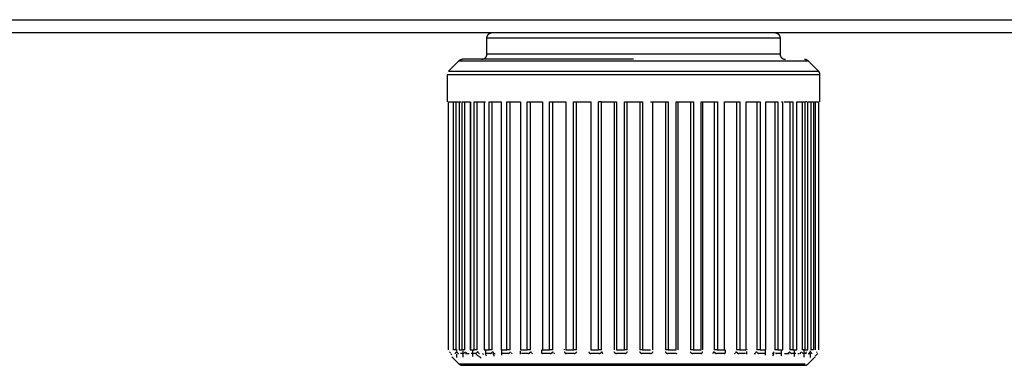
# Model space of a CAD drawing. Header units: millimetres. Extents: x -534 to -34, y 1269 to 1769.
# Tile 88 of 91: x -163 to -126, y 1537 to 1550. Entities that reach past the tile are written whole.
import ezdxf

# ---------------------------------------------------------------- set-up
doc = ezdxf.new("R2010")
doc.units = ezdxf.units.MM
doc.layers.add('ROXX_B.FLEX', color=7, linetype='Continuous', true_color=0x000000)

msp = doc.modelspace()

# ---------------------------------------------------------------- linework, layer by layer
at = {"layer": 'ROXX_B.FLEX', "color": 18, "lineweight": -3, "true_color": 0x000000}
for points in [[(-199.671, 1549.858), (-79.988, 1549.858), (-79.987, 1549.858)], [(-145.329, 1549.171), (-134.33, 1549.171)], [(-146.388, 1548.312), (-146.388, 1548.312), (-146.387, 1548.312), (-146.386, 1548.312), (-146.381, 1548.312), (-146.361, 1548.312), (-146.278, 1548.312), (-145.927, 1548.312), (-144.467, 1548.312), (-139.829, 1548.312)], [(-139.829, 1548.371), (-146.246, 1548.371), (-146.246, 1548.371)], [(-145.329, 1548.571), (-145.329, 1548.571), (-134.33, 1548.571)], [(-139.829, 1548.312), (-133.271, 1548.312)], [(-146.77, 1547.929), (-139.829, 1547.929)], [(-139.829, 1547.929), (-132.888, 1547.929)], [(-132.829, 1547.788), (-132.829, 1547.788), (-146.829, 1547.788)], [(-146.774, 1537.454), (-146.774, 1546.771)], [(-146.656, 1546.771), (-146.591, 1546.771)], [(-146.583, 1537.454), (-146.583, 1546.771)], [(-146.583, 1546.771), (-146.375, 1546.771)], [(-146.487, 1537.454), (-146.487, 1546.771)], [(-146.375, 1546.771), (-146.375, 1537.454)], [(-146.375, 1546.771), (-146.31, 1546.771)], [(-146.262, 1537.454), (-146.262, 1546.771)], [(-146.262, 1546.771), (-145.965, 1546.771)], [(-146.156, 1537.454), (-146.156, 1546.771)], [(-145.965, 1546.771), (-145.965, 1537.454)], [(-145.965, 1546.771), (-145.957, 1546.771)], [(-145.947, 1546.771), (-145.947, 1537.454)], [(-145.815, 1546.771), (-145.437, 1546.771)], [(-145.815, 1537.454), (-145.815, 1546.771)], [(-145.702, 1537.454), (-145.702, 1546.771)], [(-145.437, 1546.771), (-145.437, 1537.454)], [(-145.437, 1546.771), (-145.396, 1546.771), (-145.386, 1546.771), (-145.383, 1546.771), (-145.383, 1546.771), (-145.383, 1546.771), (-145.383, 1546.771), (-145.383, 1546.771), (-145.383, 1546.771)], [(-145.251, 1537.454), (-145.251, 1546.771)], [(-145.251, 1546.771), (-144.799, 1546.771)], [(-145.133, 1537.454), (-145.133, 1546.771)], [(-144.799, 1546.771), (-144.799, 1537.454)], [(-144.582, 1537.454), (-144.582, 1546.771)], [(-144.582, 1546.771), (-144.065, 1546.771)], [(-144.461, 1537.454), (-144.461, 1546.771)], [(-144.065, 1546.771), (-144.065, 1537.454)], [(-143.821, 1537.454), (-143.821, 1546.771)], [(-143.821, 1546.771), (-143.248, 1546.771)], [(-143.7, 1537.454), (-143.7, 1546.771)], [(-143.248, 1546.771), (-143.248, 1537.454)], [(-142.982, 1537.454), (-142.982, 1546.771)], [(-142.982, 1546.771), (-142.365, 1546.771)], [(-142.862, 1537.454), (-142.862, 1546.771)], [(-142.365, 1546.771), (-142.365, 1537.454)], [(-142.081, 1537.454), (-142.081, 1546.771)], [(-142.081, 1546.771), (-141.432, 1546.771)], [(-141.966, 1537.454), (-141.966, 1546.771)], [(-141.432, 1546.771), (-141.432, 1537.454)], [(-141.028, 1546.771), (-141.137, 1546.771)], [(-141.137, 1537.454), (-141.137, 1546.771)], [(-141.028, 1546.771), (-140.468, 1546.771)], [(-141.028, 1537.454), (-141.028, 1546.771)], [(-140.557, 1546.771), (-140.557, 1537.454)], [(-140.468, 1546.771), (-140.468, 1537.454)], [(-140.167, 1546.771), (-139.492, 1546.771)], [(-140.167, 1537.454), (-140.167, 1546.771)], [(-140.067, 1537.454), (-140.067, 1546.771)], [(-139.592, 1546.771), (-139.592, 1537.454)], [(-139.492, 1546.771), (-139.492, 1537.454)], [(-139.191, 1546.771), (-138.522, 1546.771)], [(-139.101, 1537.454), (-139.101, 1546.771)], [(-138.63, 1546.771), (-138.63, 1537.454)], [(-138.522, 1546.771), (-138.522, 1537.454)], [(-138.227, 1537.454), (-138.227, 1546.771)], [(-138.227, 1546.771), (-137.577, 1546.771)], [(-138.15, 1537.454), (-138.15, 1546.771)], [(-137.693, 1546.771), (-137.693, 1537.454)], [(-137.577, 1546.771), (-137.577, 1537.454)], [(-137.294, 1537.454), (-137.294, 1546.771)], [(-137.294, 1546.771), (-136.677, 1546.771)], [(-137.231, 1537.454), (-137.231, 1546.771)], [(-136.796, 1546.771), (-136.796, 1537.454)], [(-136.677, 1546.771), (-136.677, 1537.454)], [(-136.411, 1537.454), (-136.411, 1546.771)], [(-136.411, 1546.771), (-135.838, 1546.771)], [(-135.959, 1546.771), (-135.959, 1537.454)], [(-135.838, 1546.771), (-135.838, 1537.454)], [(-135.594, 1537.454), (-135.594, 1546.771)], [(-135.594, 1546.771), (-135.076, 1546.771)], [(-135.197, 1546.771), (-135.197, 1537.454)], [(-135.076, 1546.771), (-135.076, 1537.454)], [(-134.859, 1537.454), (-134.859, 1546.771)], [(-134.859, 1546.771), (-134.407, 1546.771)], [(-134.526, 1546.771), (-134.526, 1537.454)], [(-134.407, 1546.771), (-134.407, 1537.454)], [(-134.276, 1546.771), (-134.276, 1546.771), (-134.276, 1546.771), (-134.276, 1546.771), (-134.276, 1546.771), (-134.276, 1546.771), (-134.275, 1546.771), (-134.273, 1546.771), (-134.262, 1546.771), (-134.219, 1546.771)], [(-134.222, 1537.454), (-134.222, 1546.771)], [(-134.168, 1546.771), (-133.844, 1546.771)], [(-133.957, 1546.771), (-133.957, 1537.454)], [(-133.844, 1546.771), (-133.844, 1537.454)], [(-133.693, 1537.454), (-133.693, 1546.771)], [(-133.693, 1546.771), (-133.397, 1546.771)], [(-133.503, 1546.771), (-133.503, 1537.454)], [(-133.397, 1546.771), (-133.397, 1537.454)], [(-133.319, 1546.771), (-133.376, 1546.771)], [(-133.284, 1537.454), (-133.284, 1546.771)], [(-133.284, 1546.771), (-133.075, 1546.771)], [(-133.172, 1546.771), (-133.172, 1537.454)], [(-133.075, 1546.771), (-133.075, 1537.454)], [(-133.053, 1546.771), (-132.97, 1546.771)], [(-133.002, 1537.454), (-133.002, 1546.771)], [(-132.885, 1546.771), (-132.885, 1537.454)], [(-146.702, 1537.336), (-146.735, 1537.383)], [(-146.646, 1537.257), (-146.674, 1537.297)], [(-146.388, 1536.929), (-146.645, 1537.187)], [(-146.487, 1537.454), (-146.583, 1537.454)], [(-146.524, 1537.312), (-146.524, 1537.312), (-146.524, 1537.313), (-146.524, 1537.313), (-146.524, 1537.314), (-146.523, 1537.314), (-146.523, 1537.315), (-146.522, 1537.316), (-146.52, 1537.319), (-146.518, 1537.322), (-146.511, 1537.33), (-146.504, 1537.339), (-146.485, 1537.36), (-146.465, 1537.383)], [(-146.473, 1537.463), (-146.473, 1537.402)], [(-146.473, 1537.285), (-146.473, 1537.168)], [(-146.407, 1537.309), (-146.435, 1537.344), (-146.465, 1537.383)], [(-146.404, 1537.312), (-146.38, 1537.312)], [(-146.375, 1537.454), (-146.262, 1537.454)], [(-146.204, 1537.312), (-146.323, 1537.312)], [(-146.156, 1537.454), (-146.262, 1537.454)], [(-146.237, 1537.412), (-146.237, 1537.181)], [(-146.204, 1537.312), (-146.203, 1537.313), (-146.202, 1537.314), (-146.2, 1537.316), (-146.193, 1537.322), (-146.176, 1537.339), (-146.134, 1537.383)], [(-146.136, 1537.312), (-145.997, 1537.312)], [(-146.069, 1537.302), (-146.106, 1537.348)], [(-145.965, 1537.454), (-145.815, 1537.454)], [(-145.76, 1537.312), (-145.919, 1537.312)], [(-145.871, 1537.468), (-145.871, 1537.2)], [(-145.702, 1537.454), (-145.815, 1537.454)], [(-145.76, 1537.312), (-145.759, 1537.313), (-145.758, 1537.313), (-145.757, 1537.314), (-145.755, 1537.315), (-145.753, 1537.316), (-145.749, 1537.319), (-145.745, 1537.322), (-145.74, 1537.326), (-145.735, 1537.33), (-145.725, 1537.339), (-145.714, 1537.349), (-145.702, 1537.36), (-145.691, 1537.372), (-145.68, 1537.383)], [(-145.548, 1537.146), (-145.569, 1537.159), (-145.591, 1537.174), (-145.615, 1537.19), (-145.64, 1537.209), (-145.667, 1537.231), (-145.696, 1537.255), (-145.76, 1537.312)], [(-145.615, 1537.302), (-145.646, 1537.339), (-145.663, 1537.36), (-145.68, 1537.383)], [(-145.494, 1537.312), (-145.458, 1537.279)], [(-145.437, 1537.454), (-145.251, 1537.454)], [(-145.396, 1537.312), (-145.383, 1537.289), (-145.372, 1537.267), (-145.363, 1537.246), (-145.359, 1537.237), (-145.355, 1537.228)], [(-145.2, 1537.312), (-145.396, 1537.312)], [(-145.383, 1537.452), (-145.383, 1537.309)], [(-145.133, 1537.454), (-145.251, 1537.454)], [(-145.2, 1537.312), (-145.199, 1537.313), (-145.198, 1537.313), (-145.197, 1537.314), (-145.196, 1537.314), (-145.194, 1537.315), (-145.192, 1537.316), (-145.189, 1537.318), (-145.187, 1537.319), (-145.184, 1537.321), (-145.182, 1537.322), (-145.176, 1537.326), (-145.171, 1537.33), (-145.165, 1537.334), (-145.159, 1537.339), (-145.153, 1537.344), (-145.147, 1537.349), (-145.141, 1537.355), (-145.135, 1537.36), (-145.129, 1537.366), (-145.123, 1537.372), (-145.118, 1537.377), (-145.113, 1537.383)], [(-145.049, 1537.302), (-145.062, 1537.318), (-145.075, 1537.334), (-145.09, 1537.353), (-145.105, 1537.372)], [(-145.093, 1537.312), (-145.027, 1537.312)], [(-145.054, 1537.209), (-145.055, 1537.214), (-145.056, 1537.219), (-145.058, 1537.225), (-145.06, 1537.231), (-145.064, 1537.243), (-145.068, 1537.255), (-145.074, 1537.269), (-145.079, 1537.283), (-145.093, 1537.312)], [(-144.799, 1537.454), (-144.582, 1537.454)], [(-144.781, 1537.455), (-144.781, 1537.256)], [(-144.536, 1537.312), (-144.764, 1537.312)], [(-144.461, 1537.454), (-144.582, 1537.454)], [(-144.536, 1537.312), (-144.534, 1537.313), (-144.533, 1537.313), (-144.532, 1537.314), (-144.531, 1537.314), (-144.528, 1537.315), (-144.526, 1537.316), (-144.523, 1537.318), (-144.52, 1537.319), (-144.517, 1537.321), (-144.514, 1537.322), (-144.508, 1537.326), (-144.502, 1537.33), (-144.496, 1537.334), (-144.489, 1537.339), (-144.483, 1537.344), (-144.476, 1537.349), (-144.47, 1537.355), (-144.464, 1537.36), (-144.458, 1537.366), (-144.452, 1537.372), (-144.447, 1537.377), (-144.445, 1537.38), (-144.442, 1537.383)], [(-144.381, 1537.302), (-144.395, 1537.319), (-144.41, 1537.338)], [(-144.079, 1537.409), (-144.079, 1537.293)], [(-144.065, 1537.454), (-143.821, 1537.454)], [(-143.78, 1537.312), (-144.037, 1537.312)], [(-143.7, 1537.454), (-143.821, 1537.454)], [(-143.78, 1537.312), (-143.778, 1537.313), (-143.777, 1537.313), (-143.776, 1537.314), (-143.774, 1537.314), (-143.771, 1537.315), (-143.768, 1537.316), (-143.765, 1537.318), (-143.762, 1537.319), (-143.759, 1537.321), (-143.756, 1537.322), (-143.752, 1537.324), (-143.749, 1537.326), (-143.742, 1537.33), (-143.736, 1537.334), (-143.729, 1537.339), (-143.722, 1537.344), (-143.716, 1537.349), (-143.709, 1537.355), (-143.703, 1537.36), (-143.697, 1537.366), (-143.694, 1537.369), (-143.692, 1537.372), (-143.689, 1537.375), (-143.687, 1537.377), (-143.684, 1537.38), (-143.682, 1537.383)], [(-143.624, 1537.302), (-143.638, 1537.32), (-143.653, 1537.339), (-143.667, 1537.36), (-143.682, 1537.383)], [(-143.291, 1537.369), (-143.291, 1537.368), (-143.291, 1537.366), (-143.291, 1537.365), (-143.29, 1537.364), (-143.29, 1537.363), (-143.289, 1537.362), (-143.289, 1537.36), (-143.289, 1537.359), (-143.288, 1537.358), (-143.288, 1537.357), (-143.287, 1537.356), (-143.286, 1537.355), (-143.286, 1537.353), (-143.285, 1537.352), (-143.285, 1537.351), (-143.284, 1537.35), (-143.283, 1537.349), (-143.282, 1537.348), (-143.282, 1537.347), (-143.281, 1537.346), (-143.28, 1537.344), (-143.279, 1537.343), (-143.278, 1537.342), (-143.277, 1537.341), (-143.277, 1537.34), (-143.276, 1537.339), (-143.274, 1537.337), (-143.272, 1537.335), (-143.27, 1537.333), (-143.268, 1537.331), (-143.265, 1537.33), (-143.263, 1537.328), (-143.261, 1537.326), (-143.258, 1537.325), (-143.256, 1537.323), (-143.253, 1537.322), (-143.25, 1537.32), (-143.248, 1537.319), (-143.245, 1537.318), (-143.242, 1537.316), (-143.239, 1537.315), (-143.237, 1537.315), (-143.235, 1537.314), (-143.234, 1537.314), (-143.232, 1537.313), (-143.231, 1537.313), (-143.229, 1537.313), (-143.228, 1537.312)], [(-143.289, 1537.454), (-143.289, 1537.333)], [(-143.248, 1537.454), (-142.982, 1537.454)], [(-142.947, 1537.312), (-143.228, 1537.312)], [(-142.862, 1537.454), (-142.982, 1537.454)], [(-142.947, 1537.312), (-142.945, 1537.313), (-142.944, 1537.313), (-142.942, 1537.314), (-142.941, 1537.314), (-142.937, 1537.315), (-142.934, 1537.316), (-142.931, 1537.318), (-142.927, 1537.319), (-142.924, 1537.321), (-142.921, 1537.322), (-142.917, 1537.324), (-142.914, 1537.326), (-142.91, 1537.328), (-142.907, 1537.33), (-142.903, 1537.332), (-142.899, 1537.334), (-142.896, 1537.337), (-142.893, 1537.339), (-142.886, 1537.344), (-142.882, 1537.347), (-142.879, 1537.349), (-142.876, 1537.352), (-142.873, 1537.355), (-142.87, 1537.358), (-142.867, 1537.36), (-142.864, 1537.363), (-142.861, 1537.366), (-142.858, 1537.369), (-142.856, 1537.372), (-142.853, 1537.375), (-142.851, 1537.377), (-142.849, 1537.38), (-142.847, 1537.383)], [(-142.794, 1537.302), (-142.807, 1537.32), (-142.821, 1537.34)], [(-142.428, 1537.473), (-142.428, 1537.454)], [(-142.427, 1537.383), (-142.427, 1537.382), (-142.427, 1537.382), (-142.426, 1537.381), (-142.426, 1537.38), (-142.426, 1537.38), (-142.426, 1537.379), (-142.426, 1537.377), (-142.426, 1537.376), (-142.426, 1537.375), (-142.425, 1537.373), (-142.425, 1537.372), (-142.425, 1537.37), (-142.424, 1537.369), (-142.424, 1537.367), (-142.423, 1537.366), (-142.423, 1537.365), (-142.422, 1537.363), (-142.421, 1537.362), (-142.421, 1537.36), (-142.42, 1537.359), (-142.419, 1537.358), (-142.418, 1537.356), (-142.417, 1537.355), (-142.417, 1537.354), (-142.416, 1537.352), (-142.415, 1537.351), (-142.414, 1537.349), (-142.413, 1537.348), (-142.412, 1537.347), (-142.41, 1537.346), (-142.409, 1537.344), (-142.408, 1537.343), (-142.407, 1537.342), (-142.406, 1537.34), (-142.404, 1537.339), (-142.403, 1537.338), (-142.402, 1537.337), (-142.4, 1537.336), (-142.399, 1537.334), (-142.396, 1537.332), (-142.393, 1537.33), (-142.39, 1537.328), (-142.387, 1537.326), (-142.384, 1537.324), (-142.381, 1537.322), (-142.379, 1537.321), (-142.377, 1537.321), (-142.376, 1537.32), (-142.374, 1537.319), (-142.372, 1537.318), (-142.37, 1537.318), (-142.369, 1537.317), (-142.367, 1537.316), (-142.365, 1537.316), (-142.363, 1537.315), (-142.361, 1537.315), (-142.36, 1537.314), (-142.358, 1537.314), (-142.356, 1537.313), (-142.354, 1537.313), (-142.352, 1537.312)], [(-142.365, 1537.454), (-142.081, 1537.454)], [(-142.053, 1537.312), (-142.352, 1537.312)], [(-141.966, 1537.454), (-142.081, 1537.454)], [(-142.053, 1537.312), (-142.052, 1537.313), (-142.05, 1537.313), (-142.048, 1537.314), (-142.047, 1537.314), (-142.043, 1537.315), (-142.04, 1537.316), (-142.036, 1537.318), (-142.033, 1537.319), (-142.029, 1537.321), (-142.025, 1537.322), (-142.022, 1537.324), (-142.018, 1537.326), (-142.014, 1537.328), (-142.011, 1537.33), (-142.007, 1537.332), (-142.004, 1537.334), (-142, 1537.337), (-141.997, 1537.339), (-141.993, 1537.342), (-141.99, 1537.344), (-141.986, 1537.347), (-141.983, 1537.349), (-141.98, 1537.352), (-141.977, 1537.355), (-141.974, 1537.358), (-141.971, 1537.36), (-141.968, 1537.363), (-141.966, 1537.366), (-141.963, 1537.369), (-141.961, 1537.372), (-141.959, 1537.375), (-141.957, 1537.377), (-141.956, 1537.379), (-141.955, 1537.38), (-141.954, 1537.382), (-141.953, 1537.383)], [(-141.511, 1537.383), (-141.511, 1537.382), (-141.51, 1537.382), (-141.51, 1537.381), (-141.51, 1537.38), (-141.51, 1537.379), (-141.51, 1537.377), (-141.509, 1537.376), (-141.509, 1537.375), (-141.508, 1537.373), (-141.508, 1537.372), (-141.507, 1537.37), (-141.507, 1537.369), (-141.506, 1537.367), (-141.505, 1537.366), (-141.504, 1537.365), (-141.504, 1537.363), (-141.503, 1537.362), (-141.502, 1537.36), (-141.501, 1537.359), (-141.5, 1537.358), (-141.499, 1537.356), (-141.498, 1537.355), (-141.497, 1537.354), (-141.496, 1537.352), (-141.495, 1537.351), (-141.493, 1537.349), (-141.492, 1537.348), (-141.491, 1537.347), (-141.488, 1537.344), (-141.486, 1537.342), (-141.483, 1537.339), (-141.48, 1537.337), (-141.477, 1537.334), (-141.474, 1537.332), (-141.471, 1537.33), (-141.467, 1537.328), (-141.464, 1537.326), (-141.461, 1537.324), (-141.457, 1537.322), (-141.454, 1537.321), (-141.45, 1537.319), (-141.446, 1537.318), (-141.443, 1537.316), (-141.441, 1537.316), (-141.439, 1537.315), (-141.437, 1537.315), (-141.435, 1537.314), (-141.433, 1537.314), (-141.431, 1537.313), (-141.43, 1537.313), (-141.428, 1537.312)], [(-141.432, 1537.454), (-141.137, 1537.454)], [(-141.117, 1537.312), (-141.428, 1537.312)], [(-141.028, 1537.454), (-141.137, 1537.454)], [(-141.117, 1537.312), (-141.115, 1537.313), (-141.113, 1537.313), (-141.111, 1537.314), (-141.109, 1537.314), (-141.106, 1537.315), (-141.102, 1537.316), (-141.098, 1537.318), (-141.095, 1537.319), (-141.091, 1537.321), (-141.087, 1537.322), (-141.084, 1537.324), (-141.08, 1537.326), (-141.076, 1537.328), (-141.073, 1537.33), (-141.069, 1537.332), (-141.065, 1537.334), (-141.062, 1537.337), (-141.059, 1537.339), (-141.055, 1537.342), (-141.052, 1537.344), (-141.049, 1537.347), (-141.045, 1537.349), (-141.042, 1537.352), (-141.04, 1537.355), (-141.037, 1537.358), (-141.034, 1537.36), (-141.031, 1537.363), (-141.029, 1537.366), (-141.027, 1537.369), (-141.026, 1537.37), (-141.025, 1537.372), (-141.024, 1537.373), (-141.023, 1537.375), (-141.022, 1537.376), (-141.021, 1537.377), (-141.02, 1537.379), (-141.019, 1537.38), (-141.018, 1537.382), (-141.018, 1537.383)], [(-140.977, 1537.302), (-140.982, 1537.311), (-140.987, 1537.32), (-140.993, 1537.329), (-140.998, 1537.339), (-141.003, 1537.35), (-141.008, 1537.36), (-141.013, 1537.372), (-141.018, 1537.383)], [(-140.562, 1537.383), (-140.562, 1537.382), (-140.561, 1537.38), (-140.561, 1537.379), (-140.56, 1537.377), (-140.56, 1537.376), (-140.559, 1537.375), (-140.558, 1537.373), (-140.558, 1537.372), (-140.557, 1537.37), (-140.556, 1537.369), (-140.555, 1537.367), (-140.554, 1537.366), (-140.554, 1537.365), (-140.553, 1537.363), (-140.552, 1537.362), (-140.551, 1537.36), (-140.549, 1537.359), (-140.548, 1537.358), (-140.547, 1537.356), (-140.546, 1537.355), (-140.544, 1537.352), (-140.541, 1537.349), (-140.538, 1537.347), (-140.535, 1537.344), (-140.532, 1537.342), (-140.529, 1537.339), (-140.526, 1537.337), (-140.523, 1537.334), (-140.52, 1537.332), (-140.516, 1537.33), (-140.513, 1537.328), (-140.509, 1537.326), (-140.506, 1537.324), (-140.502, 1537.322), (-140.498, 1537.321), (-140.495, 1537.319), (-140.491, 1537.318), (-140.487, 1537.316), (-140.483, 1537.315), (-140.48, 1537.314), (-140.478, 1537.314), (-140.476, 1537.313), (-140.474, 1537.313), (-140.472, 1537.312)], [(-140.155, 1537.312), (-140.472, 1537.312)], [(-140.468, 1537.454), (-140.167, 1537.454)], [(-140.067, 1537.454), (-140.167, 1537.454)], [(-140.155, 1537.312), (-140.153, 1537.313), (-140.151, 1537.313), (-140.149, 1537.314), (-140.147, 1537.314), (-140.144, 1537.315), (-140.14, 1537.316), (-140.136, 1537.318), (-140.132, 1537.319), (-140.129, 1537.321), (-140.125, 1537.322), (-140.121, 1537.324), (-140.117, 1537.326), (-140.114, 1537.328), (-140.11, 1537.33), (-140.107, 1537.332), (-140.103, 1537.334), (-140.1, 1537.337), (-140.096, 1537.339), (-140.093, 1537.342), (-140.09, 1537.344), (-140.087, 1537.347), (-140.084, 1537.349), (-140.081, 1537.352), (-140.078, 1537.355), (-140.076, 1537.358), (-140.073, 1537.36), (-140.071, 1537.363), (-140.07, 1537.365), (-140.069, 1537.366), (-140.068, 1537.367), (-140.067, 1537.369), (-140.066, 1537.37), (-140.065, 1537.372), (-140.064, 1537.373), (-140.063, 1537.375), (-140.063, 1537.376), (-140.062, 1537.377), (-140.061, 1537.379), (-140.061, 1537.38), (-140.06, 1537.382), (-140.059, 1537.383)], [(-139.599, 1537.383), (-139.599, 1537.382), (-139.598, 1537.38), (-139.597, 1537.379), (-139.597, 1537.377), (-139.596, 1537.376), (-139.595, 1537.375), (-139.594, 1537.373), (-139.594, 1537.372), (-139.593, 1537.37), (-139.592, 1537.369), (-139.591, 1537.367), (-139.59, 1537.366), (-139.589, 1537.365), (-139.588, 1537.363), (-139.585, 1537.36), (-139.583, 1537.358), (-139.58, 1537.355), (-139.577, 1537.352), (-139.575, 1537.349), (-139.572, 1537.347), (-139.569, 1537.344), (-139.565, 1537.342), (-139.562, 1537.339), (-139.559, 1537.337), (-139.555, 1537.334), (-139.552, 1537.332), (-139.548, 1537.33), (-139.545, 1537.328), (-139.541, 1537.326), (-139.537, 1537.324), (-139.534, 1537.322), (-139.53, 1537.321), (-139.526, 1537.319), (-139.523, 1537.318), (-139.519, 1537.316), (-139.515, 1537.315), (-139.511, 1537.314), (-139.509, 1537.314), (-139.508, 1537.313), (-139.506, 1537.313), (-139.504, 1537.312)], [(-139.492, 1537.454), (-139.592, 1537.454)], [(-139.187, 1537.312), (-139.504, 1537.312)], [(-139.492, 1537.454), (-139.191, 1537.454)], [(-139.187, 1537.312), (-139.185, 1537.313), (-139.183, 1537.313), (-139.181, 1537.314), (-139.179, 1537.314), (-139.175, 1537.315), (-139.172, 1537.316), (-139.168, 1537.318), (-139.164, 1537.319), (-139.16, 1537.321), (-139.157, 1537.322), (-139.153, 1537.324), (-139.149, 1537.326), (-139.146, 1537.328), (-139.142, 1537.33), (-139.139, 1537.332), (-139.136, 1537.334), (-139.132, 1537.337), (-139.129, 1537.339), (-139.126, 1537.342), (-139.123, 1537.344), (-139.12, 1537.347), (-139.118, 1537.349), (-139.115, 1537.352), (-139.113, 1537.355), (-139.111, 1537.356), (-139.11, 1537.358), (-139.109, 1537.359), (-139.108, 1537.36), (-139.107, 1537.362), (-139.106, 1537.363), (-139.105, 1537.365), (-139.104, 1537.366), (-139.103, 1537.367), (-139.102, 1537.369), (-139.102, 1537.37), (-139.101, 1537.372), (-139.1, 1537.373), (-139.1, 1537.375), (-139.099, 1537.376), (-139.098, 1537.377), (-139.098, 1537.379), (-139.097, 1537.38), (-139.097, 1537.382), (-139.097, 1537.383)], [(-138.641, 1537.383), (-138.64, 1537.382), (-138.639, 1537.38), (-138.639, 1537.379), (-138.638, 1537.377), (-138.637, 1537.376), (-138.636, 1537.375), (-138.635, 1537.373), (-138.634, 1537.372), (-138.633, 1537.37), (-138.632, 1537.369), (-138.63, 1537.366), (-138.627, 1537.363), (-138.625, 1537.36), (-138.622, 1537.358), (-138.619, 1537.355), (-138.616, 1537.352), (-138.613, 1537.349), (-138.61, 1537.347), (-138.607, 1537.344), (-138.603, 1537.342), (-138.6, 1537.339), (-138.597, 1537.337), (-138.593, 1537.334), (-138.59, 1537.332), (-138.586, 1537.33), (-138.582, 1537.328), (-138.579, 1537.326), (-138.575, 1537.324), (-138.571, 1537.322), (-138.568, 1537.321), (-138.564, 1537.319), (-138.56, 1537.318), (-138.556, 1537.316), (-138.553, 1537.315), (-138.549, 1537.314), (-138.547, 1537.314), (-138.546, 1537.313), (-138.544, 1537.313), (-138.542, 1537.312)], [(-138.522, 1537.454), (-138.63, 1537.454)], [(-138.231, 1537.312), (-138.542, 1537.312)], [(-138.522, 1537.454), (-138.227, 1537.454)], [(-138.231, 1537.312), (-138.229, 1537.313), (-138.227, 1537.313), (-138.225, 1537.314), (-138.223, 1537.314), (-138.221, 1537.315), (-138.219, 1537.315), (-138.217, 1537.316), (-138.215, 1537.316), (-138.213, 1537.317), (-138.211, 1537.318), (-138.208, 1537.319), (-138.204, 1537.321), (-138.2, 1537.323)], [(-137.706, 1537.383), (-137.705, 1537.382), (-137.704, 1537.38), (-137.703, 1537.379), (-137.702, 1537.377), (-137.7, 1537.375), (-137.698, 1537.372), (-137.695, 1537.369), (-137.693, 1537.366), (-137.69, 1537.363), (-137.687, 1537.36), (-137.685, 1537.358), (-137.682, 1537.355), (-137.679, 1537.352), (-137.675, 1537.349), (-137.672, 1537.347), (-137.669, 1537.344), (-137.665, 1537.342), (-137.662, 1537.339), (-137.659, 1537.337), (-137.655, 1537.334), (-137.651, 1537.332), (-137.648, 1537.33), (-137.644, 1537.328), (-137.641, 1537.326), (-137.637, 1537.324), (-137.633, 1537.322), (-137.63, 1537.321), (-137.626, 1537.319), (-137.622, 1537.318), (-137.619, 1537.316), (-137.615, 1537.315), (-137.612, 1537.314), (-137.61, 1537.314), (-137.609, 1537.313), (-137.607, 1537.313), (-137.605, 1537.312)], [(-137.577, 1537.454), (-137.693, 1537.454)], [(-137.306, 1537.312), (-137.605, 1537.312)], [(-137.577, 1537.454), (-137.294, 1537.454)], [(-137.306, 1537.312), (-137.305, 1537.313), (-137.303, 1537.313), (-137.301, 1537.314), (-137.299, 1537.314), (-137.297, 1537.315), (-137.295, 1537.315), (-137.294, 1537.316), (-137.292, 1537.316), (-137.29, 1537.317), (-137.288, 1537.318), (-137.287, 1537.318), (-137.285, 1537.319), (-137.283, 1537.32), (-137.281, 1537.321), (-137.28, 1537.321), (-137.278, 1537.322), (-137.275, 1537.324), (-137.272, 1537.326), (-137.268, 1537.328), (-137.265, 1537.33), (-137.262, 1537.332), (-137.26, 1537.334), (-137.258, 1537.336), (-137.257, 1537.337), (-137.256, 1537.338), (-137.254, 1537.339), (-137.253, 1537.34), (-137.252, 1537.342), (-137.251, 1537.343), (-137.249, 1537.344), (-137.248, 1537.346), (-137.247, 1537.347), (-137.246, 1537.348), (-137.245, 1537.349), (-137.244, 1537.351), (-137.243, 1537.352), (-137.242, 1537.354), (-137.241, 1537.355), (-137.24, 1537.356), (-137.239, 1537.358), (-137.239, 1537.359), (-137.238, 1537.36), (-137.237, 1537.362), (-137.237, 1537.363), (-137.236, 1537.365), (-137.235, 1537.366), (-137.235, 1537.367), (-137.234, 1537.369), (-137.234, 1537.37), (-137.234, 1537.372), (-137.233, 1537.373), (-137.233, 1537.375), (-137.233, 1537.376), (-137.232, 1537.377), (-137.232, 1537.379), (-137.232, 1537.38), (-137.232, 1537.38), (-137.232, 1537.381), (-137.232, 1537.382), (-137.232, 1537.382), (-137.232, 1537.383)], [(-136.812, 1537.383), (-136.818, 1537.372), (-136.825, 1537.361), (-136.831, 1537.351), (-136.838, 1537.341), (-136.851, 1537.322), (-136.863, 1537.305)], [(-136.812, 1537.383), (-136.81, 1537.38), (-136.808, 1537.377), (-136.805, 1537.375), (-136.803, 1537.372), (-136.8, 1537.369), (-136.798, 1537.366), (-136.795, 1537.363), (-136.792, 1537.36), (-136.789, 1537.358), (-136.786, 1537.355), (-136.783, 1537.352), (-136.78, 1537.349), (-136.776, 1537.347), (-136.773, 1537.344), (-136.766, 1537.339), (-136.763, 1537.337), (-136.759, 1537.334), (-136.756, 1537.332), (-136.752, 1537.33), (-136.749, 1537.328), (-136.745, 1537.326), (-136.742, 1537.324), (-136.738, 1537.322), (-136.735, 1537.321), (-136.731, 1537.319), (-136.728, 1537.318), (-136.724, 1537.316), (-136.721, 1537.315), (-136.718, 1537.314), (-136.716, 1537.314), (-136.715, 1537.313), (-136.713, 1537.313), (-136.712, 1537.312)], [(-136.677, 1537.454), (-136.796, 1537.454)], [(-136.431, 1537.312), (-136.712, 1537.312)], [(-136.677, 1537.454), (-136.411, 1537.454)], [(-136.431, 1537.312), (-136.429, 1537.313), (-136.428, 1537.313), (-136.426, 1537.313), (-136.425, 1537.314), (-136.423, 1537.314), (-136.422, 1537.315), (-136.421, 1537.315), (-136.419, 1537.316), (-136.416, 1537.317), (-136.413, 1537.318), (-136.411, 1537.319), (-136.408, 1537.32), (-136.405, 1537.322), (-136.403, 1537.323), (-136.4, 1537.325), (-136.398, 1537.326), (-136.395, 1537.328), (-136.393, 1537.33), (-136.391, 1537.332), (-136.389, 1537.334)], [(-136.37, 1537.333), (-136.37, 1537.454)], [(-135.977, 1537.383), (-135.991, 1537.361), (-136.005, 1537.341), (-136.019, 1537.322), (-136.033, 1537.305)], [(-135.977, 1537.383), (-135.974, 1537.38), (-135.972, 1537.377), (-135.969, 1537.375), (-135.967, 1537.372), (-135.964, 1537.369), (-135.961, 1537.366), (-135.956, 1537.36), (-135.949, 1537.355), (-135.943, 1537.349), (-135.936, 1537.344), (-135.93, 1537.339), (-135.923, 1537.334), (-135.916, 1537.33), (-135.91, 1537.326), (-135.906, 1537.324), (-135.903, 1537.322), (-135.9, 1537.321), (-135.897, 1537.319), (-135.893, 1537.318), (-135.89, 1537.316), (-135.887, 1537.315), (-135.884, 1537.314), (-135.883, 1537.314), (-135.882, 1537.313), (-135.88, 1537.313), (-135.879, 1537.312)], [(-135.838, 1537.454), (-135.959, 1537.454)], [(-135.622, 1537.312), (-135.879, 1537.312)], [(-135.838, 1537.454), (-135.594, 1537.454)], [(-135.58, 1537.293), (-135.58, 1537.396)], [(-135.562, 1537.454), (-135.562, 1537.463)], [(-135.297, 1537.312), (-135.247, 1537.312)], [(-135.216, 1537.383), (-135.232, 1537.361), (-135.247, 1537.341), (-135.262, 1537.322), (-135.276, 1537.305)], [(-135.203, 1537.369), (-135.198, 1537.364), (-135.193, 1537.359), (-135.188, 1537.355), (-135.183, 1537.35), (-135.177, 1537.346), (-135.172, 1537.341), (-135.167, 1537.337), (-135.161, 1537.333), (-135.156, 1537.33), (-135.151, 1537.326), (-135.146, 1537.323), (-135.141, 1537.32), (-135.138, 1537.319), (-135.136, 1537.318), (-135.134, 1537.316), (-135.131, 1537.315), (-135.129, 1537.315), (-135.127, 1537.314), (-135.125, 1537.313), (-135.124, 1537.313), (-135.123, 1537.312)], [(-135.076, 1537.454), (-135.197, 1537.454)], [(-134.894, 1537.312), (-135.123, 1537.312)], [(-135.076, 1537.454), (-134.859, 1537.454)], [(-134.877, 1537.256), (-134.877, 1537.451)], [(-134.612, 1537.312), (-134.566, 1537.312)], [(-134.546, 1537.383), (-134.562, 1537.361), (-134.578, 1537.341), (-134.594, 1537.322), (-134.608, 1537.305)], [(-134.566, 1537.312), (-134.577, 1537.289), (-134.586, 1537.267), (-134.59, 1537.256), (-134.594, 1537.246), (-134.597, 1537.237), (-134.6, 1537.228)], [(-134.407, 1537.454), (-134.526, 1537.454)], [(-134.505, 1537.343), (-134.498, 1537.338), (-134.492, 1537.333), (-134.485, 1537.328), (-134.479, 1537.324), (-134.476, 1537.322), (-134.473, 1537.32), (-134.471, 1537.318), (-134.468, 1537.317), (-134.465, 1537.315), (-134.463, 1537.314), (-134.462, 1537.314), (-134.461, 1537.313), (-134.46, 1537.313), (-134.459, 1537.312)], [(-134.263, 1537.312), (-134.459, 1537.312)], [(-134.407, 1537.454), (-134.222, 1537.454)], [(-134.276, 1537.225), (-134.276, 1537.454)], [(-134.165, 1537.312), (-133.987, 1537.312)], [(-133.978, 1537.383), (-134.012, 1537.341), (-134.042, 1537.305)], [(-133.978, 1537.383), (-133.968, 1537.372), (-133.956, 1537.36), (-133.945, 1537.349), (-133.934, 1537.339), (-133.923, 1537.33), (-133.918, 1537.326), (-133.914, 1537.322), (-133.909, 1537.319), (-133.905, 1537.316), (-133.904, 1537.315), (-133.902, 1537.314), (-133.9, 1537.313), (-133.9, 1537.313), (-133.899, 1537.312)], [(-133.844, 1537.454), (-133.957, 1537.454)], [(-133.74, 1537.312), (-133.899, 1537.312)], [(-133.844, 1537.454), (-133.693, 1537.454)], [(-133.788, 1537.2), (-133.788, 1537.454)], [(-133.662, 1537.312), (-133.607, 1537.312)], [(-133.525, 1537.383), (-133.558, 1537.341), (-133.588, 1537.305)], [(-133.397, 1537.454), (-133.503, 1537.454)], [(-133.455, 1537.312), (-133.456, 1537.313), (-133.457, 1537.314), (-133.46, 1537.318), (-133.469, 1537.326), (-133.492, 1537.349)], [(-133.335, 1537.312), (-133.455, 1537.312)], [(-133.422, 1537.18), (-133.422, 1537.444)], [(-133.397, 1537.454), (-133.284, 1537.454)], [(-133.379, 1537.302), (-133.36, 1537.339), (-133.349, 1537.36), (-133.336, 1537.383)], [(-133.278, 1537.312), (-133.18, 1537.312)], [(-133.014, 1537.187), (-133.271, 1536.929)], [(-133.194, 1537.383), (-133.256, 1537.304)], [(-133.194, 1537.383), (-133.173, 1537.36), (-133.155, 1537.339), (-133.147, 1537.33), (-133.141, 1537.322), (-133.139, 1537.319), (-133.137, 1537.316), (-133.136, 1537.315), (-133.135, 1537.314), (-133.135, 1537.314), (-133.135, 1537.313), (-133.134, 1537.313), (-133.134, 1537.312), (-133.134, 1537.312)], [(-133.186, 1537.361), (-133.186, 1537.414)], [(-133.186, 1537.168), (-133.186, 1537.303)], [(-133.075, 1537.454), (-133.172, 1537.454)], [(-132.911, 1537.312), (-133.004, 1537.215)], [(-132.963, 1537.348), (-132.939, 1537.383)], [(-146.388, 1536.929), (-146.384, 1536.926), (-146.381, 1536.923), (-146.377, 1536.92), (-146.374, 1536.917), (-146.37, 1536.913), (-146.366, 1536.91), (-146.362, 1536.908), (-146.358, 1536.905), (-146.354, 1536.902), (-146.35, 1536.9), (-146.345, 1536.897), (-146.341, 1536.895), (-146.337, 1536.892), (-146.332, 1536.89), (-146.328, 1536.888), (-146.323, 1536.886), (-146.318, 1536.884), (-146.314, 1536.883), (-146.309, 1536.881), (-146.304, 1536.879), (-146.3, 1536.878), (-146.295, 1536.877), (-146.29, 1536.876), (-146.285, 1536.875), (-146.28, 1536.874), (-146.275, 1536.873), (-146.271, 1536.872), (-146.266, 1536.872), (-146.261, 1536.871), (-146.256, 1536.871), (-146.251, 1536.871), (-146.246, 1536.871)], [(-146.387, 1536.929), (-139.829, 1536.929)], [(-139.829, 1536.929), (-133.388, 1536.929)], [(-133.412, 1536.871), (-133.407, 1536.871), (-133.403, 1536.871), (-133.398, 1536.871), (-133.393, 1536.872), (-133.388, 1536.872), (-133.383, 1536.873), (-133.378, 1536.874), (-133.374, 1536.875), (-133.369, 1536.876), (-133.364, 1536.877), (-133.359, 1536.878), (-133.354, 1536.879), (-133.35, 1536.881), (-133.345, 1536.883), (-133.34, 1536.884), (-133.336, 1536.886), (-133.331, 1536.888), (-133.327, 1536.89), (-133.322, 1536.892), (-133.318, 1536.895), (-133.313, 1536.897), (-133.309, 1536.9), (-133.305, 1536.902), (-133.301, 1536.905), (-133.297, 1536.908), (-133.293, 1536.91), (-133.289, 1536.913), (-133.285, 1536.917), (-133.281, 1536.92), (-133.278, 1536.923), (-133.274, 1536.926), (-133.271, 1536.929)]]:
    msp.add_lwpolyline(points, dxfattribs=at)
at = {"layer": 'ROXX_B.FLEX', "color": 18, "true_color": 0x000000}
for points in [[(-199.171, 1549.371), (-80.487, 1549.371), (-80.487, 1549.371)], [(-199.171, 1549.371), (-80.487, 1549.371), (-80.487, 1549.371)], [(-145.329, 1549.171), (-145.329, 1549.175), (-145.329, 1549.18), (-145.329, 1549.184), (-145.328, 1549.189), (-145.328, 1549.193), (-145.327, 1549.198), (-145.327, 1549.203), (-145.326, 1549.207), (-145.325, 1549.212), (-145.324, 1549.217), (-145.323, 1549.221), (-145.322, 1549.226), (-145.32, 1549.231), (-145.319, 1549.235), (-145.317, 1549.24), (-145.315, 1549.245), (-145.313, 1549.249), (-145.311, 1549.254), (-145.309, 1549.258), (-145.307, 1549.263), (-145.305, 1549.267), (-145.302, 1549.272), (-145.299, 1549.276), (-145.297, 1549.28), (-145.294, 1549.285), (-145.291, 1549.289), (-145.288, 1549.293), (-145.285, 1549.297), (-145.281, 1549.301), (-145.278, 1549.305), (-145.274, 1549.309), (-145.271, 1549.312), (-145.267, 1549.316), (-145.263, 1549.319), (-145.259, 1549.323), (-145.255, 1549.326), (-145.251, 1549.329), (-145.247, 1549.332), (-145.243, 1549.335), (-145.239, 1549.338), (-145.234, 1549.341), (-145.23, 1549.344), (-145.226, 1549.346), (-145.221, 1549.349), (-145.217, 1549.351), (-145.212, 1549.353), (-145.208, 1549.355), (-145.203, 1549.357), (-145.198, 1549.359), (-145.194, 1549.36), (-145.189, 1549.362), (-145.184, 1549.363), (-145.18, 1549.364), (-145.175, 1549.366), (-145.17, 1549.367), (-145.166, 1549.368), (-145.161, 1549.368), (-145.156, 1549.369), (-145.152, 1549.37), (-145.147, 1549.37), (-145.143, 1549.37), (-145.138, 1549.371), (-145.134, 1549.371), (-145.129, 1549.371)], [(-145.329, 1549.171), (-145.329, 1549.175), (-145.329, 1549.18), (-145.329, 1549.184), (-145.328, 1549.189), (-145.328, 1549.193), (-145.327, 1549.198), (-145.327, 1549.203), (-145.326, 1549.207), (-145.325, 1549.212), (-145.324, 1549.217), (-145.323, 1549.221), (-145.322, 1549.226), (-145.32, 1549.231), (-145.319, 1549.235), (-145.317, 1549.24), (-145.315, 1549.245), (-145.313, 1549.249), (-145.311, 1549.254), (-145.309, 1549.258), (-145.307, 1549.263), (-145.305, 1549.267), (-145.302, 1549.272), (-145.299, 1549.276), (-145.297, 1549.28), (-145.294, 1549.285), (-145.291, 1549.289), (-145.288, 1549.293), (-145.285, 1549.297), (-145.281, 1549.301), (-145.278, 1549.305), (-145.274, 1549.309), (-145.271, 1549.312), (-145.267, 1549.316), (-145.263, 1549.319), (-145.259, 1549.323), (-145.255, 1549.326), (-145.251, 1549.329), (-145.247, 1549.332), (-145.243, 1549.335), (-145.239, 1549.338), (-145.234, 1549.341), (-145.23, 1549.344), (-145.226, 1549.346), (-145.221, 1549.349), (-145.217, 1549.351), (-145.212, 1549.353), (-145.208, 1549.355), (-145.203, 1549.357), (-145.198, 1549.359), (-145.194, 1549.36), (-145.189, 1549.362), (-145.184, 1549.363), (-145.18, 1549.364), (-145.175, 1549.366), (-145.17, 1549.367), (-145.166, 1549.368), (-145.161, 1549.368), (-145.156, 1549.369), (-145.152, 1549.37), (-145.147, 1549.37), (-145.143, 1549.37), (-145.138, 1549.371), (-145.134, 1549.371), (-145.129, 1549.371)], [(-134.529, 1549.371), (-134.525, 1549.371), (-134.52, 1549.371), (-134.516, 1549.37), (-134.511, 1549.37), (-134.507, 1549.37), (-134.502, 1549.369), (-134.498, 1549.368), (-134.493, 1549.368), (-134.488, 1549.367), (-134.484, 1549.366), (-134.479, 1549.364), (-134.474, 1549.363), (-134.47, 1549.362), (-134.465, 1549.36), (-134.46, 1549.359), (-134.456, 1549.357), (-134.451, 1549.355), (-134.447, 1549.353), (-134.442, 1549.351), (-134.437, 1549.349), (-134.433, 1549.346), (-134.429, 1549.344), (-134.424, 1549.341), (-134.42, 1549.338), (-134.416, 1549.335), (-134.411, 1549.332), (-134.407, 1549.329), (-134.403, 1549.326), (-134.399, 1549.323), (-134.395, 1549.319), (-134.392, 1549.316), (-134.388, 1549.312), (-134.384, 1549.309), (-134.381, 1549.305), (-134.377, 1549.301), (-134.374, 1549.297), (-134.371, 1549.293), (-134.368, 1549.289), (-134.365, 1549.285), (-134.362, 1549.28), (-134.359, 1549.276), (-134.357, 1549.272), (-134.354, 1549.267), (-134.352, 1549.263), (-134.349, 1549.258), (-134.347, 1549.254), (-134.345, 1549.249), (-134.343, 1549.245), (-134.342, 1549.24), (-134.34, 1549.235), (-134.338, 1549.231), (-134.337, 1549.226), (-134.336, 1549.221), (-134.335, 1549.217), (-134.334, 1549.212), (-134.333, 1549.207), (-134.332, 1549.203), (-134.331, 1549.198), (-134.331, 1549.193), (-134.33, 1549.189), (-134.33, 1549.184), (-134.33, 1549.18), (-134.329, 1549.175), (-134.329, 1549.171)], [(-134.529, 1549.371), (-134.525, 1549.371), (-134.52, 1549.371), (-134.516, 1549.37), (-134.511, 1549.37), (-134.507, 1549.37), (-134.502, 1549.369), (-134.498, 1549.368), (-134.493, 1549.368), (-134.488, 1549.367), (-134.484, 1549.366), (-134.479, 1549.364), (-134.474, 1549.363), (-134.47, 1549.362), (-134.465, 1549.36), (-134.46, 1549.359), (-134.456, 1549.357), (-134.451, 1549.355), (-134.447, 1549.353), (-134.442, 1549.351), (-134.437, 1549.349), (-134.433, 1549.346), (-134.429, 1549.344), (-134.424, 1549.341), (-134.42, 1549.338), (-134.416, 1549.335), (-134.411, 1549.332), (-134.407, 1549.329), (-134.403, 1549.326), (-134.399, 1549.323), (-134.395, 1549.319), (-134.392, 1549.316), (-134.388, 1549.312), (-134.384, 1549.309), (-134.381, 1549.305), (-134.377, 1549.301), (-134.374, 1549.297), (-134.371, 1549.293), (-134.368, 1549.289), (-134.365, 1549.285), (-134.362, 1549.28), (-134.359, 1549.276), (-134.357, 1549.272), (-134.354, 1549.267), (-134.352, 1549.263), (-134.349, 1549.258), (-134.347, 1549.254), (-134.345, 1549.249), (-134.343, 1549.245), (-134.342, 1549.24), (-134.34, 1549.235), (-134.338, 1549.231), (-134.337, 1549.226), (-134.336, 1549.221), (-134.335, 1549.217), (-134.334, 1549.212), (-134.333, 1549.207), (-134.332, 1549.203), (-134.331, 1549.198), (-134.331, 1549.193), (-134.33, 1549.189), (-134.33, 1549.184), (-134.33, 1549.18), (-134.329, 1549.175), (-134.329, 1549.171)], [(-145.329, 1548.571), (-145.329, 1549.171)], [(-145.329, 1548.571), (-145.329, 1549.171)], [(-134.329, 1549.171), (-134.329, 1548.571)], [(-134.329, 1549.171), (-134.329, 1548.571)], [(-146.388, 1548.312), (-146.771, 1547.929)], [(-146.388, 1548.312), (-146.771, 1547.929)], [(-146.388, 1548.312), (-146.384, 1548.316), (-146.381, 1548.319), (-146.377, 1548.322), (-146.374, 1548.325), (-146.37, 1548.328), (-146.366, 1548.331), (-146.362, 1548.334), (-146.358, 1548.337), (-146.354, 1548.34), (-146.35, 1548.342), (-146.345, 1548.345), (-146.341, 1548.347), (-146.337, 1548.349), (-146.332, 1548.352), (-146.328, 1548.354), (-146.323, 1548.356), (-146.318, 1548.358), (-146.314, 1548.359), (-146.309, 1548.361), (-146.304, 1548.362), (-146.3, 1548.364), (-146.295, 1548.365), (-146.29, 1548.366), (-146.285, 1548.367), (-146.28, 1548.368), (-146.275, 1548.369), (-146.271, 1548.369), (-146.266, 1548.37), (-146.261, 1548.37), (-146.256, 1548.371), (-146.251, 1548.371), (-146.246, 1548.371)], [(-146.388, 1548.312), (-146.384, 1548.316), (-146.381, 1548.319), (-146.377, 1548.322), (-146.374, 1548.325), (-146.37, 1548.328), (-146.366, 1548.331), (-146.362, 1548.334), (-146.358, 1548.337), (-146.354, 1548.34), (-146.35, 1548.342), (-146.345, 1548.345), (-146.341, 1548.347), (-146.337, 1548.349), (-146.332, 1548.352), (-146.328, 1548.354), (-146.323, 1548.356), (-146.318, 1548.358), (-146.314, 1548.359), (-146.309, 1548.361), (-146.304, 1548.362), (-146.3, 1548.364), (-146.295, 1548.365), (-146.29, 1548.366), (-146.285, 1548.367), (-146.28, 1548.368), (-146.275, 1548.369), (-146.271, 1548.369), (-146.266, 1548.37), (-146.261, 1548.37), (-146.256, 1548.371), (-146.251, 1548.371), (-146.246, 1548.371)], [(-145.529, 1548.371), (-145.525, 1548.371), (-145.52, 1548.371), (-145.515, 1548.371), (-145.51, 1548.372), (-145.505, 1548.372), (-145.5, 1548.373), (-145.495, 1548.374), (-145.491, 1548.375), (-145.486, 1548.376), (-145.481, 1548.377), (-145.476, 1548.378), (-145.471, 1548.379), (-145.467, 1548.381), (-145.462, 1548.383), (-145.457, 1548.384), (-145.453, 1548.386), (-145.448, 1548.388), (-145.444, 1548.39), (-145.439, 1548.392), (-145.435, 1548.395), (-145.43, 1548.397), (-145.426, 1548.4), (-145.422, 1548.402), (-145.418, 1548.405), (-145.414, 1548.408), (-145.41, 1548.41), (-145.406, 1548.413), (-145.402, 1548.416), (-145.398, 1548.42), (-145.395, 1548.423), (-145.391, 1548.426), (-145.388, 1548.429), (-145.385, 1548.433), (-145.381, 1548.436), (-145.378, 1548.44), (-145.375, 1548.444), (-145.372, 1548.448), (-145.369, 1548.451), (-145.366, 1548.455), (-145.363, 1548.459), (-145.361, 1548.464), (-145.358, 1548.468), (-145.355, 1548.472), (-145.353, 1548.476), (-145.351, 1548.481), (-145.349, 1548.485), (-145.346, 1548.49), (-145.345, 1548.494), (-145.343, 1548.499), (-145.341, 1548.504), (-145.339, 1548.508), (-145.338, 1548.513), (-145.336, 1548.518), (-145.335, 1548.523), (-145.334, 1548.527), (-145.333, 1548.532), (-145.332, 1548.537), (-145.331, 1548.542), (-145.331, 1548.547), (-145.33, 1548.552), (-145.33, 1548.556), (-145.33, 1548.561), (-145.329, 1548.566), (-145.329, 1548.571)], [(-145.529, 1548.371), (-145.525, 1548.371), (-145.52, 1548.371), (-145.515, 1548.371), (-145.51, 1548.372), (-145.505, 1548.372), (-145.5, 1548.373), (-145.495, 1548.374), (-145.491, 1548.375), (-145.486, 1548.376), (-145.481, 1548.377), (-145.476, 1548.378), (-145.471, 1548.379), (-145.467, 1548.381), (-145.462, 1548.383), (-145.457, 1548.384), (-145.453, 1548.386), (-145.448, 1548.388), (-145.444, 1548.39), (-145.439, 1548.392), (-145.435, 1548.395), (-145.43, 1548.397), (-145.426, 1548.4), (-145.422, 1548.402), (-145.418, 1548.405), (-145.414, 1548.408), (-145.41, 1548.41), (-145.406, 1548.413), (-145.402, 1548.416), (-145.398, 1548.42), (-145.395, 1548.423), (-145.391, 1548.426), (-145.388, 1548.429), (-145.385, 1548.433), (-145.381, 1548.436), (-145.378, 1548.44), (-145.375, 1548.444), (-145.372, 1548.448), (-145.369, 1548.451), (-145.366, 1548.455), (-145.363, 1548.459), (-145.361, 1548.464), (-145.358, 1548.468), (-145.355, 1548.472), (-145.353, 1548.476), (-145.351, 1548.481), (-145.349, 1548.485), (-145.346, 1548.49), (-145.345, 1548.494), (-145.343, 1548.499), (-145.341, 1548.504), (-145.339, 1548.508), (-145.338, 1548.513), (-145.336, 1548.518), (-145.335, 1548.523), (-145.334, 1548.527), (-145.333, 1548.532), (-145.332, 1548.537), (-145.331, 1548.542), (-145.331, 1548.547), (-145.33, 1548.552), (-145.33, 1548.556), (-145.33, 1548.561), (-145.329, 1548.566), (-145.329, 1548.571)], [(-134.329, 1548.571), (-134.329, 1548.566), (-134.329, 1548.561), (-134.329, 1548.556), (-134.328, 1548.552), (-134.328, 1548.547), (-134.327, 1548.542), (-134.326, 1548.537), (-134.326, 1548.532), (-134.325, 1548.527), (-134.323, 1548.523), (-134.322, 1548.518), (-134.321, 1548.513), (-134.319, 1548.508), (-134.318, 1548.504), (-134.316, 1548.499), (-134.314, 1548.494), (-134.312, 1548.49), (-134.31, 1548.485), (-134.308, 1548.481), (-134.306, 1548.476), (-134.303, 1548.472), (-134.301, 1548.468), (-134.298, 1548.464), (-134.295, 1548.459), (-134.293, 1548.455), (-134.29, 1548.451), (-134.287, 1548.448), (-134.284, 1548.444), (-134.281, 1548.44), (-134.277, 1548.436), (-134.274, 1548.433), (-134.271, 1548.429), (-134.267, 1548.426), (-134.264, 1548.423), (-134.26, 1548.42), (-134.256, 1548.416), (-134.253, 1548.413), (-134.249, 1548.41), (-134.245, 1548.408), (-134.241, 1548.405), (-134.237, 1548.402), (-134.232, 1548.4), (-134.228, 1548.397), (-134.224, 1548.395), (-134.219, 1548.392), (-134.215, 1548.39), (-134.21, 1548.388), (-134.206, 1548.386), (-134.201, 1548.384), (-134.197, 1548.383), (-134.192, 1548.381), (-134.187, 1548.379), (-134.182, 1548.378), (-134.178, 1548.377), (-134.173, 1548.376), (-134.168, 1548.375), (-134.163, 1548.374), (-134.158, 1548.373), (-134.153, 1548.372), (-134.149, 1548.372), (-134.144, 1548.371), (-134.139, 1548.371), (-134.134, 1548.371), (-134.129, 1548.371)], [(-134.329, 1548.571), (-134.329, 1548.566), (-134.329, 1548.561), (-134.329, 1548.556), (-134.328, 1548.552), (-134.328, 1548.547), (-134.327, 1548.542), (-134.326, 1548.537), (-134.326, 1548.532), (-134.325, 1548.527), (-134.323, 1548.523), (-134.322, 1548.518), (-134.321, 1548.513), (-134.319, 1548.508), (-134.318, 1548.504), (-134.316, 1548.499), (-134.314, 1548.494), (-134.312, 1548.49), (-134.31, 1548.485), (-134.308, 1548.481), (-134.306, 1548.476), (-134.303, 1548.472), (-134.301, 1548.468), (-134.298, 1548.464), (-134.295, 1548.459), (-134.293, 1548.455), (-134.29, 1548.451), (-134.287, 1548.448), (-134.284, 1548.444), (-134.281, 1548.44), (-134.277, 1548.436), (-134.274, 1548.433), (-134.271, 1548.429), (-134.267, 1548.426), (-134.264, 1548.423), (-134.26, 1548.42), (-134.256, 1548.416), (-134.253, 1548.413), (-134.249, 1548.41), (-134.245, 1548.408), (-134.241, 1548.405), (-134.237, 1548.402), (-134.232, 1548.4), (-134.228, 1548.397), (-134.224, 1548.395), (-134.219, 1548.392), (-134.215, 1548.39), (-134.21, 1548.388), (-134.206, 1548.386), (-134.201, 1548.384), (-134.197, 1548.383), (-134.192, 1548.381), (-134.187, 1548.379), (-134.182, 1548.378), (-134.178, 1548.377), (-134.173, 1548.376), (-134.168, 1548.375), (-134.163, 1548.374), (-134.158, 1548.373), (-134.153, 1548.372), (-134.149, 1548.372), (-134.144, 1548.371), (-134.139, 1548.371), (-134.134, 1548.371), (-134.129, 1548.371)], [(-133.412, 1548.371), (-133.407, 1548.371), (-133.403, 1548.371), (-133.398, 1548.37), (-133.393, 1548.37), (-133.388, 1548.369), (-133.383, 1548.369), (-133.378, 1548.368), (-133.374, 1548.367), (-133.369, 1548.366), (-133.364, 1548.365), (-133.359, 1548.364), (-133.354, 1548.362), (-133.35, 1548.361), (-133.345, 1548.359), (-133.34, 1548.358), (-133.336, 1548.356), (-133.331, 1548.354), (-133.327, 1548.352), (-133.322, 1548.349), (-133.318, 1548.347), (-133.313, 1548.345), (-133.309, 1548.342), (-133.305, 1548.34), (-133.301, 1548.337), (-133.297, 1548.334), (-133.293, 1548.331), (-133.289, 1548.328), (-133.285, 1548.325), (-133.281, 1548.322), (-133.278, 1548.319), (-133.274, 1548.316), (-133.271, 1548.312)], [(-133.412, 1548.371), (-133.407, 1548.371), (-133.403, 1548.371), (-133.398, 1548.37), (-133.393, 1548.37), (-133.388, 1548.369), (-133.383, 1548.369), (-133.378, 1548.368), (-133.374, 1548.367), (-133.369, 1548.366), (-133.364, 1548.365), (-133.359, 1548.364), (-133.354, 1548.362), (-133.35, 1548.361), (-133.345, 1548.359), (-133.34, 1548.358), (-133.336, 1548.356), (-133.331, 1548.354), (-133.327, 1548.352), (-133.322, 1548.349), (-133.318, 1548.347), (-133.313, 1548.345), (-133.309, 1548.342), (-133.305, 1548.34), (-133.301, 1548.337), (-133.297, 1548.334), (-133.293, 1548.331), (-133.289, 1548.328), (-133.285, 1548.325), (-133.281, 1548.322), (-133.278, 1548.319), (-133.274, 1548.316), (-133.271, 1548.312)], [(-132.888, 1547.929), (-133.271, 1548.312)], [(-132.888, 1547.929), (-133.271, 1548.312)], [(-132.829, 1547.788), (-132.829, 1547.793), (-132.83, 1547.798), (-132.83, 1547.802), (-132.83, 1547.807), (-132.831, 1547.812), (-132.831, 1547.817), (-132.832, 1547.822), (-132.833, 1547.827), (-132.834, 1547.832), (-132.835, 1547.836), (-132.836, 1547.841), (-132.838, 1547.846), (-132.839, 1547.851), (-132.841, 1547.855), (-132.843, 1547.86), (-132.845, 1547.865), (-132.846, 1547.869), (-132.849, 1547.874), (-132.851, 1547.878), (-132.853, 1547.883), (-132.855, 1547.887), (-132.858, 1547.891), (-132.861, 1547.895), (-132.863, 1547.899), (-132.866, 1547.904), (-132.869, 1547.908), (-132.872, 1547.911), (-132.875, 1547.915), (-132.878, 1547.919), (-132.881, 1547.923), (-132.885, 1547.926), (-132.888, 1547.929)], [(-132.829, 1547.788), (-132.829, 1547.793), (-132.83, 1547.798), (-132.83, 1547.802), (-132.83, 1547.807), (-132.831, 1547.812), (-132.831, 1547.817), (-132.832, 1547.822), (-132.833, 1547.827), (-132.834, 1547.832), (-132.835, 1547.836), (-132.836, 1547.841), (-132.838, 1547.846), (-132.839, 1547.851), (-132.841, 1547.855), (-132.843, 1547.86), (-132.845, 1547.865), (-132.846, 1547.869), (-132.849, 1547.874), (-132.851, 1547.878), (-132.853, 1547.883), (-132.855, 1547.887), (-132.858, 1547.891), (-132.861, 1547.895), (-132.863, 1547.899), (-132.866, 1547.904), (-132.869, 1547.908), (-132.872, 1547.911), (-132.875, 1547.915), (-132.878, 1547.919), (-132.881, 1547.923), (-132.885, 1547.926), (-132.888, 1547.929)], [(-146.829, 1547.788), (-146.829, 1546.771)], [(-146.829, 1547.788), (-146.829, 1546.771)], [(-132.829, 1546.771), (-132.829, 1547.788)], [(-132.829, 1546.771), (-132.829, 1547.788)], [(-146.774, 1546.771), (-146.656, 1546.771)], [(-146.774, 1546.771), (-146.656, 1546.771)], [(-133.002, 1546.771), (-132.885, 1546.771)], [(-133.002, 1546.771), (-132.885, 1546.771)], [(-146.246, 1536.871), (-133.412, 1536.871)]]:
    msp.add_lwpolyline(points, dxfattribs=at)

doc.saveas('drawing.dxf')
